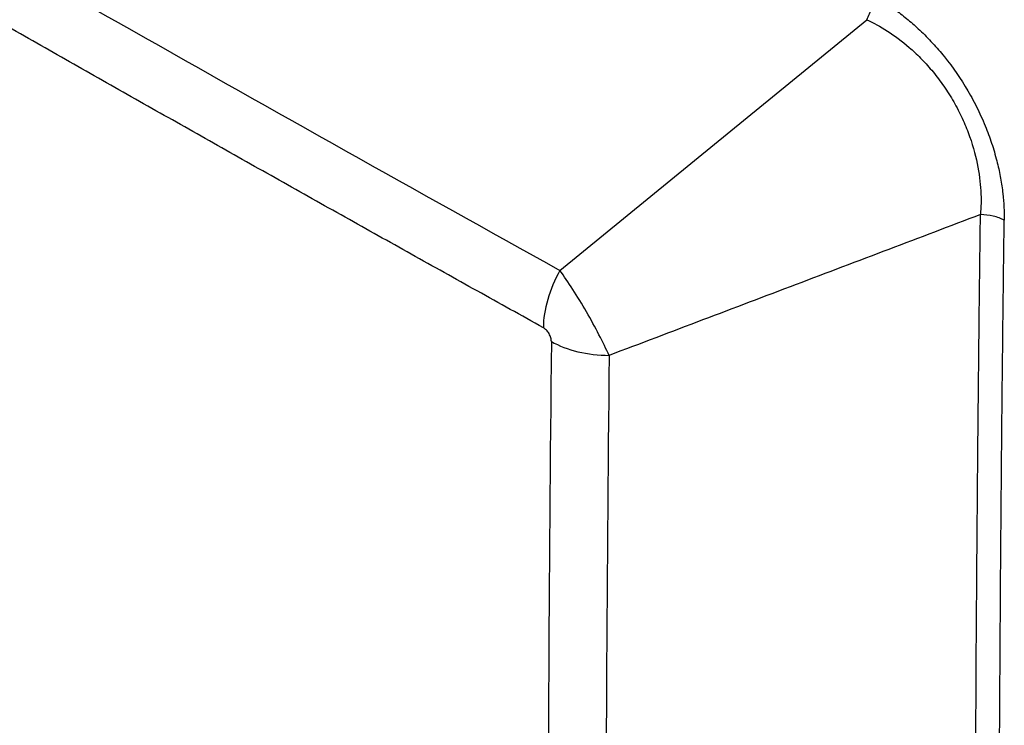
# Model space of a CAD drawing. Header units: inches. Extents: x 1.2 to 53.8, y 1.2 to 41.3.
# Tile 42 of 45: x 47.2 to 51, y 31.8 to 34.5. Entities that reach past the tile are written whole.
import ezdxf

# ---------------------------------------------------------------- set-up
doc = ezdxf.new("R2010")
doc.units = ezdxf.units.IN
doc.header["$LTSCALE"] = 5
doc.header["$MEASUREMENT"] = 0

msp = doc.modelspace()

# ---------------------------------------------------------------- linework, layer by layer
at = {"flags": 128}
msp.add_lwpolyline([(49.2906, 33.56), (49.878, 34.04), (50.4578, 34.5136)], dxfattribs=at)
for centre, radius, start, end in [((302.7885, 30.613), 253.5449, 179.395186, 180.604826), ((303.0494, 30.5614), 253.5859, 179.395563, 180.604451)]:
    msp.add_arc(centre, radius, start, end)
for points, knots in [([(42.8339, 37.2874), (42.9672, 37.2073), (43.1011, 37.1272), (43.3684, 36.9676), (43.5018, 36.8881), (43.7683, 36.7298), (43.9014, 36.6509), (44.1671, 36.4937), (44.2987, 36.4161), (44.967, 36.0228), (45.5033, 35.7101), (47.1177, 34.7782), (48.2007, 34.165), (49.2906, 33.56)], [0, 0, 0, 0, 0.0625, 0.0625, 0.125, 0.125, 0.1875, 0.1875, 0.25, 0.25, 0.5, 0.5, 1, 1, 1, 1]), ([(49.2273, 33.3418), (49.1434, 33.3884), (48.9757, 33.4815), (48.7244, 33.6217), (48.4734, 33.7621), (48.2226, 33.9028), (47.9721, 34.0438), (47.7218, 34.1851), (47.4717, 34.3266), (47.2219, 34.4685), (46.9723, 34.6106), (46.723, 34.7531), (46.4739, 34.8958), (46.225, 35.0388), (45.9764, 35.1821), (45.728, 35.3257), (45.4799, 35.4696), (45.232, 35.6138), (44.9844, 35.7582), (44.737, 35.903), (44.4899, 36.048), (44.243, 36.1933), (43.9963, 36.3389), (43.7499, 36.4848), (43.5038, 36.631), (43.2578, 36.7775), (43.0122, 36.9242), (42.8486, 37.0223), (42.7668, 37.0713)], [0, 0, 0, 0, 0.038462, 0.076924, 0.115385, 0.153847, 0.192308, 0.23077, 0.269231, 0.307693, 0.346154, 0.384615, 0.423076, 0.461538, 0.499999, 0.53846, 0.576921, 0.615383, 0.653844, 0.692306, 0.730767, 0.769229, 0.80769, 0.846152, 0.884614, 0.923076, 0.961538, 1, 1, 1, 1]), ([(50.4578, 34.5136), (50.466, 34.5282), (50.4725, 34.5438), (50.4814, 34.5744), (50.4838, 34.5896), (50.4838, 34.6034)], [0, 0, 0, 0, 0.5, 0.5, 1, 1, 1, 1]), ([(50.4838, 34.6034), (50.4983, 34.5954), (50.5127, 34.5868), (50.534, 34.5733), (50.5411, 34.5686), (50.5552, 34.559), (50.5613, 34.5547), (50.5848, 34.5377), (50.6001, 34.5258), (50.6228, 34.507), (50.6303, 34.5006), (50.6451, 34.4874), (50.6514, 34.4817), (50.6763, 34.4582), (50.6924, 34.4419), (50.7159, 34.4165), (50.7235, 34.4079), (50.7387, 34.3903), (50.7453, 34.3824), (50.7862, 34.3316), (50.8157, 34.2887), (50.8558, 34.2201), (50.8745, 34.1853), (50.8912, 34.1497), (50.9018, 34.1257), (50.9074, 34.1124), (50.9205, 34.0796), (50.9325, 34.0465), (50.9426, 34.0133), (50.9489, 33.991), (50.9522, 33.9785), (50.9594, 33.9492), (50.9657, 33.9199), (50.9704, 33.8907), (50.9733, 33.8713), (50.9746, 33.8605), (50.9795, 33.8176), (50.9812, 33.7838), (50.9808, 33.7505)], [0, 0, 0, 0, 0.0625, 0.0625, 0.09375, 0.09375, 0.125, 0.125, 0.1875, 0.1875, 0.21875, 0.21875, 0.25, 0.25, 0.3125, 0.3125, 0.34375, 0.34375, 0.375, 0.375, 0.5, 0.5, 0.5625, 0.59375, 0.59375, 0.625, 0.625, 0.6875, 0.71875, 0.71875, 0.75, 0.75, 0.8125, 0.84375, 0.84375, 0.875, 0.875, 1, 1, 1, 1]), ([(50.4578, 34.5136), (50.4833, 34.5018), (50.5096, 34.4876), (50.5637, 34.4529), (50.5915, 34.4324), (50.6339, 34.3956), (50.6481, 34.3823), (50.6766, 34.3534), (50.6908, 34.3378), (50.7189, 34.3044), (50.7328, 34.2865), (50.7594, 34.2488), (50.7722, 34.229), (50.7961, 34.1883), (50.8071, 34.1674), (50.8271, 34.1255), (50.8359, 34.1046), (50.8592, 34.0429), (50.8703, 34.0034), (50.8856, 33.9293), (50.8898, 33.8947), (50.8934, 33.8303), (50.8928, 33.8003), (50.8904, 33.7722)], [0, 0, 0, 0, 0.125, 0.125, 0.25, 0.25, 0.3125, 0.3125, 0.375, 0.375, 0.4375, 0.4375, 0.5, 0.5, 0.5625, 0.5625, 0.625, 0.625, 0.75, 0.75, 0.875, 0.875, 1, 1, 1, 1]), ([(50.8904, 33.7722), (50.774, 33.7281), (50.5402, 33.6393), (50.0692, 33.4607), (49.7147, 33.3264), (49.4776, 33.2365)], [0, 0, 0, 0, 0.247131, 0.49666, 1, 1, 1, 1]), ([(50.8904, 27.3541), (50.8887, 27.4874), (50.8871, 27.6213), (50.8841, 27.8887), (50.8827, 28.0221), (50.8789, 28.4226), (50.8746, 28.9567), (50.8714, 29.6245), (50.8703, 30.0922), (50.87, 30.326), (50.87, 30.4262), (50.8699, 30.493), (50.8699, 30.5264), (50.8699, 31.095), (50.8717, 31.6307), (50.8759, 32.3008), (50.8774, 32.5019), (50.8793, 32.7366), (50.8804, 32.854), (50.8809, 32.9043), (50.8811, 32.9295), (50.8812, 32.9421), (50.8813, 32.9567), (50.8814, 32.9641), (50.8814, 32.9672), (50.8815, 32.9693), (50.8815, 32.9704), (50.8827, 33.097), (50.884, 33.2274), (50.887, 33.4951), (50.8886, 33.6326), (50.8904, 33.7722)], [0, 0, 0, 0, 0.0625, 0.0625, 0.125, 0.125, 0.25, 0.375, 0.4375, 0.46875, 0.484375, 0.484375, 0.5, 0.5, 0.75, 0.75, 0.8125, 0.84375, 0.859375, 0.867188, 0.867188, 0.871094, 0.873047, 0.874023, 0.874512, 0.874512, 0.875, 0.875, 0.9375, 0.9375, 1, 1, 1, 1]), ([(50.9808, 33.7505), (50.9688, 33.7572), (50.9546, 33.7626), (50.9237, 33.7701), (50.9071, 33.7721), (50.8904, 33.7722)], [0, 0, 0, 0, 0.5, 0.5, 1, 1, 1, 1]), ([(50.9808, 27.3336), (50.9791, 27.4668), (50.9775, 27.6004), (50.9745, 27.8675), (50.9731, 28.0008), (50.9693, 28.401), (50.9629, 29.2018), (50.9586, 30.5382), (50.9621, 31.6094), (50.9672, 32.4134), (50.9693, 32.6816), (50.9725, 33.0169), (50.9732, 33.084), (50.9742, 33.1844), (50.9746, 33.2178), (50.9753, 33.2846), (50.9757, 33.3178), (50.9764, 33.3848), (50.9768, 33.4188), (50.9774, 33.4696), (50.9776, 33.4865), (50.978, 33.52), (50.9782, 33.5366), (50.9787, 33.5861), (50.9791, 33.619), (50.98, 33.6849), (50.9804, 33.7179), (50.9808, 33.7505)], [0, 0, 0, 0, 0.0625, 0.0625, 0.125, 0.125, 0.25, 0.5, 0.75, 0.75, 0.875, 0.875, 0.90625, 0.90625, 0.921875, 0.921875, 0.9375, 0.9375, 0.953125, 0.953125, 0.960937, 0.960937, 0.96875, 0.96875, 0.984375, 0.984375, 1, 1, 1, 1]), ([(49.2906, 33.56), (49.2706, 33.5245), (49.2546, 33.4867), (49.233, 33.4121), (49.2273, 33.3753), (49.2273, 33.3418)], [0, 0, 0, 0, 0.5, 0.5, 1, 1, 1, 1]), ([(49.4776, 33.2365), (49.4663, 33.2606), (49.4533, 33.2872), (49.4243, 33.3436), (49.4082, 33.3732), (49.3744, 33.4316), (49.3567, 33.4604), (49.3224, 33.5136), (49.3057, 33.5382), (49.2906, 33.56)], [0, 0, 0, 0, 0.25, 0.25, 0.5, 0.5, 0.75, 0.75, 1, 1, 1, 1]), ([(49.2578, 33.2894), (49.2578, 33.2937), (49.2571, 33.2986), (49.2542, 33.3088), (49.252, 33.3141), (49.2459, 33.3246), (49.2424, 33.3291), (49.235, 33.3366), (49.2311, 33.3397), (49.2273, 33.3418)], [0, 0, 0, 0, 0.25, 0.25, 0.5, 0.5, 0.75, 0.75, 1, 1, 1, 1]), ([(49.2578, 33.2894), (49.2868, 33.2729), (49.3214, 33.2597), (49.3965, 33.2417), (49.4371, 33.2368), (49.4776, 33.2365)], [0, 0, 0, 0, 0.5, 0.5, 1, 1, 1, 1])]:
    msp.add_open_spline(points, degree=3, knots=knots)

doc.saveas('drawing.dxf')
